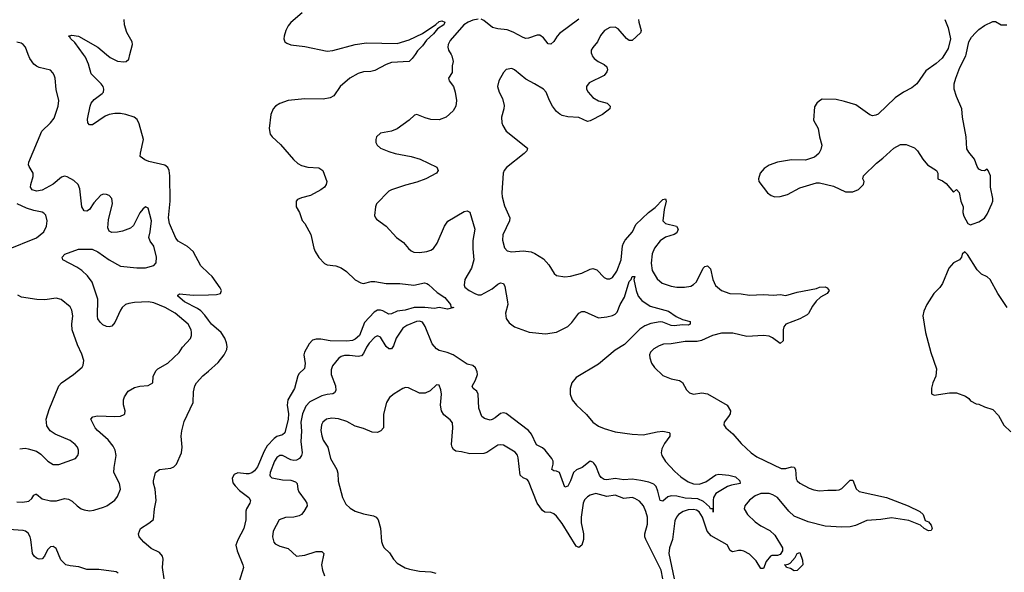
# Model space of a CAD drawing. Header units: inches. Extents: x 2143765 to 2212928, y 878963 to 1017374.
# Tile 162 of 256: x 2158650 to 2165692, y 976296 to 980248. Entities that reach past the tile are written whole.
import ezdxf

# ---------------------------------------------------------------- set-up
doc = ezdxf.new("R2010")
doc.units = ezdxf.units.IN
doc.header["$MEASUREMENT"] = 0
for name, color, linetype in [('C1957', 7, 'Continuous'), ('C1958', 7, 'Continuous'), ('C1967', 7, 'Continuous'), ('C1968', 7, 'Continuous')]:
    doc.layers.add(name, color=color, linetype=linetype)

msp = doc.modelspace()

# ---------------------------------------------------------------- linework, layer by layer
at = {"layer": 'C1957', "color": 5}
for points, elevation in [([(2158630, 976799.8), (2158670, 976798), (2158714.5, 976805.5), (2158737.4, 976822.6), (2158750, 976848.2), (2158765.6, 976854.4), (2158770, 976854.9), (2158810, 976821), (2158870, 976807.8), (2158913.5, 976806.5), (2158970, 976822.4), (2158999.5, 976819.5), (2159025, 976805), (2159060.9, 976770), (2159088.7, 976750), (2159110, 976741.5), (2159150, 976735.5), (2159180.3, 976739.7), (2159250, 976760.3), (2159272.3, 976770), (2159330, 976810.4), (2159350, 976837.1), (2159371.2, 976890), (2159364.5, 976930), (2159323.7, 977010), (2159324.8, 977044.8), (2159340.4, 977130), (2159332.9, 977170), (2159318.1, 977198.1), (2159281.9, 977241.9), (2159206, 977310), (2159189.6, 977330), (2159159, 977390), (2159173.2, 977406.8), (2159205.6, 977414.4), (2159331, 977409), (2159370, 977412.4), (2159396.1, 977423.9), (2159402.7, 977430), (2159405.1, 977450), (2159392.3, 977492.3), (2159392.6, 977530), (2159399.7, 977550), (2159426.3, 977590), (2159470, 977616.5), (2159510, 977627.2), (2159570, 977630.8), (2159602, 977650), (2159604.8, 977695.2), (2159623.9, 977736.1), (2159639, 977750), (2159710, 977790.5), (2159790, 977868), (2159814.6, 977905.4), (2159871.1, 977968.9), (2159878.7, 977990), (2159878.9, 978010), (2159876.4, 978030), (2159855.1, 978070), (2159761, 978150), (2159689.9, 978189.9), (2159610, 978222), (2159570.4, 978230.4), (2159470, 978226), (2159430, 978219), (2159407, 978210), (2159383.6, 978190), (2159370.3, 978170), (2159330, 978081.2), (2159310, 978056), (2159290, 978052), (2159270, 978054.5), (2159245.1, 978065.1), (2159225.3, 978085.3), (2159210, 978109.2), (2159206.4, 978126.4), (2159207.9, 978250), (2159167.7, 978370), (2159136, 978416), (2159095.2, 978455.2), (2159059.1, 978479.1), (2158959, 978530), (2158954, 978550), (2158974, 978570), (2159070, 978606), (2159167.4, 978607.4), (2159210, 978588.7), (2159289.5, 978529.5), (2159370, 978484.5), (2159486.9, 978473.1), (2159550, 978472), (2159610, 978488.8), (2159625.6, 978510), (2159627.8, 978550), (2159610, 978628.7), (2159583.3, 978663.3), (2159572.7, 978690), (2159582.9, 978730), (2159591.7, 978810), (2159570, 978899), (2159550, 978909.3), (2159530, 978891.8), (2159510, 978866.6), (2159463.7, 978776.3), (2159442.6, 978757.4), (2159384.6, 978735.4), (2159350, 978727.4), (2159310, 978725.4), (2159290, 978735.1), (2159280.4, 978760.4), (2159284.5, 978815.5), (2159312.9, 978932.9), (2159308.3, 978968.3), (2159290, 978989.6), (2159270, 978998.4), (2159250, 979000.9), (2159230, 978992.7), (2159181.4, 978938.6), (2159150, 978889.3), (2159130, 978879.3), (2159110, 978881.2), (2159095.1, 978910), (2159079.1, 979039.1), (2159068.4, 979068.4), (2159037.8, 979097.8), (2158990, 979124.7), (2158970, 979129.7), (2158950, 979120.5), (2158890, 979071.7), (2158810, 979029.8), (2158770, 979021.2), (2158738.4, 979030), (2158728, 979050), (2158729.7, 979070), (2158746.8, 979126.8), (2158747, 979150), (2158718.3, 979198.3), (2158714, 979210), (2158715.6, 979230), (2158807.8, 979450), (2158870.8, 979509.2), (2158896.8, 979543.2), (2158926, 979630), (2158930.9, 979670), (2158909.8, 979749.8), (2158903.1, 979830), (2158897.2, 979850), (2158887.9, 979867.9), (2158870, 979886.3), (2158790, 979906.2), (2158770, 979915.1), (2158750, 979931), (2158721.5, 979970), (2158710.5, 980000)], 360), ([(2160000, 978435.7), (2159946.5, 978486.5), (2159889.8, 978590), (2159850, 978625.6), (2159783.8, 978663.8), (2159765.7, 978685.7), (2159720.8, 978790), (2159713.2, 978830), (2159725.4, 978950), (2159724.6, 979130), (2159718.1, 979170), (2159709.9, 979189.9), (2159688.5, 979208.5), (2159574.6, 979234.6), (2159545.6, 979245.6), (2159512.7, 979270), (2159513.8, 979293.8), (2159536.5, 979390), (2159503.4, 979503.4), (2159490, 979533.7), (2159469.7, 979550), (2159410, 979570.4), (2159370, 979576.4), (2159330, 979576.1), (2159290, 979569.4), (2159261.4, 979558.6), (2159170, 979496.9), (2159150, 979496.2), (2159136.2, 979510), (2159135.6, 979535.6), (2159153.5, 979630), (2159161.1, 979650), (2159183.7, 979676.3), (2159240.6, 979719.4), (2159249.6, 979730), (2159252.8, 979750), (2159247.8, 979770), (2159233, 979790), (2159160.4, 979860.4), (2159143.1, 979930), (2159120.4, 979980.4), (2159106.2, 980000)], 340), ([(2159271.8, 980000), (2159298.2, 979978.2), (2159350, 979951.9), (2159394.6, 979945.4), (2159410.6, 979949.4), (2159430, 979965.7), (2159438.8, 980000)], 340), ([(2158557.1, 978602.9), (2158770, 978688.3), (2158821.7, 978730), (2158840.9, 978770), (2158846.4, 978810), (2158837.4, 978850), (2158823.6, 978863.6), (2158810.7, 978870.7), (2158750, 978883.2), (2158699.4, 978899.4), (2158630.9, 978930.9)], 380), ([(2158650, 977179.3), (2158690, 977182.4), (2158710, 977179.3), (2158770, 977161.7), (2158801.6, 977141.6), (2158850.4, 977090), (2158890, 977067), (2158930, 977067.2), (2159049.7, 977110.2), (2159066, 977130), (2159071.3, 977148.7), (2159071.1, 977170), (2159063.1, 977190), (2159046.8, 977210), (2159010, 977238), (2158904.5, 977284.5), (2158868.5, 977308.5), (2158844.2, 977344.2), (2158838.3, 977390), (2158860, 977460), (2158930.5, 977629.5), (2158950, 977650.2), (2159034.7, 977710), (2159096.2, 977763.8), (2159103.9, 977776.1), (2159107.6, 977810), (2159095.6, 977855.6), (2159063.3, 977923.3), (2159026.2, 978030), (2159022, 978070), (2159029.7, 978130), (2159024, 978170), (2159010, 978193.6), (2158945.7, 978245.7), (2158910, 978256.9), (2158830, 978244.2), (2158773.5, 978246.5), (2158663.4, 978263.4), (2158636.8, 978276.8)], 380), ([(2160000, 978099.3), (2159974.5, 978134.5), (2159945.4, 978165.4), (2159922.3, 978182.3), (2159829.8, 978230), (2159781.6, 978270), (2159781.6, 978278.4), (2159792.7, 978287.3), (2159890, 978276.8), (2160000, 978280.9)], 340), ([(2159684.2, 976250), (2159671.9, 976330), (2159676.8, 976390), (2159672.2, 976410), (2159650, 976437.3), (2159590, 976466), (2159537, 976510), (2159505.2, 976550), (2159499.3, 976570), (2159514, 976610), (2159573.8, 976646.2), (2159606.6, 976673.4), (2159614.5, 976750), (2159627.3, 976810), (2159618.4, 976890), (2159606.8, 976933.2), (2159606.6, 976950), (2159621.2, 977010), (2159649.7, 977030.3), (2159730, 977039.5), (2159752, 977050), (2159771.3, 977070), (2159807.7, 977150), (2159811.5, 977190), (2159805.5, 977270), (2159810, 977307.3), (2159826.6, 977373.4), (2159889.6, 977510), (2159893.3, 977586.7), (2159903.7, 977630), (2159914.5, 977650), (2159959.4, 977700.6), (2160000, 977735.2)], 340), ([(2159354.5, 976290), (2159339.2, 976299.2), (2159216.1, 976316.1), (2159130, 976315.8), (2159074.1, 976334.1), (2159010, 976340.8), (2158981.1, 976350), (2158944.7, 976384.7), (2158910, 976466.6), (2158890, 976480.7), (2158870, 976476.9), (2158862.4, 976470), (2158850, 976456.2), (2158826.7, 976410), (2158810, 976392.3), (2158790, 976389.9), (2158770, 976397.4), (2158754.5, 976410), (2158742, 976430), (2158728.7, 976530), (2158723.9, 976550), (2158710, 976575.8), (2158691.6, 976590), (2158674.8, 976594.8), (2158570, 976602.2)], 360)]:
    msp.add_lwpolyline(points, dxfattribs=dict(at, elevation=elevation))
at = {"layer": 'C1958', "color": 5}
for points, elevation in [([(2159438.8, 980000), (2159456.7, 980070), (2159453.7, 980090), (2159416.4, 980156.4), (2159398.8, 980210), (2159396.2, 980250)], 340), ([(2158710.5, 980000), (2158691.6, 980051.6), (2158675.6, 980070), (2158659.6, 980079.6), (2158630, 980087.4)], 360), ([(2159106.2, 980000), (2159044.5, 980084.5), (2159016, 980110), (2159006.6, 980126.6), (2158998, 980130), (2159023.6, 980136.4), (2159070.6, 980130), (2159210, 980051), (2159271.8, 980000)], 340)]:
    msp.add_lwpolyline(points, dxfattribs=dict(at, elevation=elevation))
at = {"layer": 'C1967', "color": 5}
for points, elevation in [([(2161477.8, 980000), (2161458, 979970), (2161434.8, 979950), (2161310, 979942.4), (2161270, 979927.9), (2161190, 979884.1), (2161162.3, 979877.7), (2161110, 979875.2), (2161070, 979862.5), (2161010.3, 979830), (2160942.4, 979770), (2160896.2, 979703.8), (2160871.7, 979688.3), (2160819.6, 979680.4), (2160690, 979681.1), (2160570, 979668.9), (2160510, 979647.7), (2160480.3, 979630), (2160462.6, 979610), (2160446.4, 979570), (2160435.5, 979470), (2160442, 979430), (2160456.3, 979410), (2160515.8, 979355.8), (2160607.5, 979247.5), (2160639.3, 979219.3), (2160665.7, 979205.7), (2160710, 979192.2), (2160788.5, 979188.5), (2160817.3, 979170), (2160846.8, 979090), (2160842, 979070), (2160830.5, 979050), (2160804, 979030), (2160730, 978989.6), (2160665.8, 978974.2), (2160637.3, 978962.7), (2160627.3, 978950), (2160627.7, 978910), (2160650.8, 978870), (2160670, 978812), (2160690.5, 978790.5), (2160731.8, 978711.8), (2160753.8, 978613.8), (2160764.4, 978590), (2160790, 978548), (2160830, 978504.4), (2160850, 978494.4), (2160910, 978487), (2160950, 978473.7), (2160987.1, 978447.1), (2161050, 978386.7), (2161090, 978364.9), (2161110, 978362), (2161164.9, 978375.1), (2161190, 978376.5), (2161270, 978362.3), (2161370, 978361.5), (2161470, 978349), (2161544.7, 978364.7), (2161561.7, 978361.7), (2161574.7, 978354.7), (2161637.1, 978297.1), (2161690, 978261.3), (2161732, 978210), (2161734, 978194), (2161754, 978190), (2161710, 978178), (2161650, 978188.7), (2161616.7, 978183.3), (2161548.8, 978188.8), (2161471.7, 978188.3), (2161406, 978170), (2161350, 978163.1), (2161310, 978143.1), (2161290, 978141.7), (2161246.2, 978166.2), (2161230, 978170.9), (2161210, 978169.8), (2161184.4, 978155.6), (2161117.3, 978082.7), (2161081.5, 977990), (2161050, 977962.3), (2161030, 977952.7), (2160990, 977948.7), (2160871.6, 977951.6), (2160803.3, 977963.3), (2160770, 977963.9), (2160744.2, 977955.8), (2160719.4, 977930), (2160687.6, 977870), (2160681.8, 977850), (2160692.8, 977790), (2160686.1, 977753.9), (2160650, 977716.4), (2160640, 977700), (2160614.7, 977610), (2160566.7, 977530), (2160563.1, 977490), (2160572.6, 977430), (2160571.4, 977391.4), (2160546.4, 977293.6), (2160530, 977278.5), (2160490, 977265.8), (2160470, 977252.4), (2160420.7, 977199.3), (2160397.7, 977162.3), (2160350.4, 977050), (2160330, 977021.5), (2160310, 977006.9), (2160290, 977000.6), (2160270, 976999.2), (2160210, 977007.2), (2160185.1, 976994.9), (2160170.8, 976970), (2160175.5, 976935.5), (2160190, 976913), (2160221, 976881), (2160288.4, 976830), (2160302, 976810), (2160297.1, 976790), (2160273.1, 976750), (2160267.9, 976732.1), (2160266.3, 976670), (2160252.8, 976610), (2160210, 976527.3), (2160196.5, 976490), (2160204.8, 976450), (2160246, 976350), (2160250.3, 976330), (2160220.6, 976230)], 340), ([(2161735.5, 980000), (2161741.3, 979990), (2161750.5, 979950), (2161743.1, 979916.9), (2161742.4, 979870), (2161717.1, 979830), (2161722.4, 979810), (2161751.7, 979770), (2161763.6, 979730), (2161773.4, 979670), (2161768.4, 979630), (2161750, 979596), (2161699.1, 979550), (2161650, 979531.1), (2161590, 979534.5), (2161550, 979545.1), (2161490, 979569.6), (2161474.4, 979565.6), (2161436.3, 979530), (2161350, 979467.3), (2161310, 979451.6), (2161230, 979437.2), (2161202.8, 979410), (2161197.3, 979390), (2161197.3, 979370), (2161206.8, 979350), (2161231, 979330), (2161290, 979304.2), (2161336, 979290), (2161450, 979270.2), (2161514.8, 979250), (2161633.1, 979193.1), (2161644, 979170), (2161630.6, 979150), (2161554, 979110), (2161490, 979085.1), (2161410, 979064.7), (2161310, 979031.5), (2161290, 979020.7), (2161201.6, 978930), (2161194.9, 978910), (2161188.1, 978848.1), (2161194, 978830), (2161201.7, 978821.7), (2161271.9, 978771.9), (2161346, 978690), (2161394.6, 978654.6), (2161430.4, 978610.4), (2161450, 978594), (2161470, 978586), (2161510, 978582.4), (2161562, 978590), (2161590, 978599.5), (2161610, 978612.4), (2161636.4, 978650), (2161688.1, 978771.9), (2161711.9, 978808.1), (2161830, 978877), (2161850, 978880.4), (2161870, 978870.5), (2161904.9, 978750), (2161891.2, 978668.8), (2161890.2, 978610), (2161898.7, 978530), (2161880.7, 978470), (2161833.4, 978390), (2161828.5, 978350), (2161834.6, 978334.6), (2161864.9, 978310), (2161910, 978287.4), (2161930, 978280.3), (2161950, 978280.9), (2162030, 978323.5), (2162070, 978356.2), (2162090, 978366.7), (2162110, 978361.3), (2162119.5, 978339.5), (2162139.3, 978230), (2162140.2, 978210), (2162125.8, 978150), (2162130.3, 978110), (2162150, 978079.5), (2162188, 978050), (2162293.9, 978013.9), (2162410, 978001.3), (2162490, 978012.2), (2162570, 978054), (2162598.3, 978081.7), (2162650, 978148.7), (2162670, 978161.3), (2162690, 978160.3), (2162790, 978116), (2162850, 978122.6), (2162890, 978131.9), (2162910, 978141.6), (2162924.3, 978155.7), (2162944.9, 978210), (2162976.9, 978263.1), (2163010, 978376.5), (2163022.6, 978390), (2163030, 978412), (2163050, 978411.3), (2163043, 978390), (2163058.1, 978310), (2163074, 978270), (2163098.8, 978238.8), (2163159.1, 978199.1), (2163290, 978162.7), (2163345.2, 978125.2), (2163390, 978103), (2163446, 978090), (2163446, 978070), (2163430, 978063.6), (2163390, 978065.6), (2163330, 978057.6), (2163310, 978059.8), (2163250, 978084.5), (2163230, 978086.8), (2163165.1, 978074.9), (2163121, 978059), (2163086.6, 978033.4), (2162974.9, 977925.1), (2162910, 977884.4), (2162790, 977784), (2162630, 977689.8), (2162599.2, 977650), (2162588.2, 977610), (2162587.1, 977570), (2162602.4, 977530), (2162631.7, 977490), (2162704.4, 977424.4), (2162748.8, 977370), (2162790, 977340.8), (2162830, 977323.6), (2162910, 977299.6), (2163030, 977283.2), (2163110, 977279.1), (2163210, 977301.1), (2163250, 977305.5), (2163295.2, 977295.2), (2163301, 977290), (2163299.1, 977270), (2163262.3, 977217.7), (2163242, 977178), (2163238.9, 977150), (2163243.8, 977130), (2163268.9, 977088.9), (2163336.2, 977016.2), (2163378.2, 976978.2), (2163430, 976942), (2163470, 976927.8), (2163510, 976925.5), (2163557.7, 976942.3), (2163630, 976993.7), (2163650, 976996.5), (2163722, 976990), (2163770, 976978), (2163801, 976950), (2163802, 976930), (2163741.4, 976918.6), (2163711.8, 976908.2), (2163630, 976858), (2163612.4, 976830), (2163608.8, 976811.2), (2163610, 976726), (2163609.3, 976749.3), (2163590, 976749.7), (2163582.9, 976762.9), (2163541.7, 976801.7), (2163500.3, 976820.3), (2163410, 976826.5), (2163350, 976839.1), (2163310, 976842.2), (2163285.3, 976834.7), (2163250, 976805.1), (2163230, 976809), (2163215.2, 976875.2), (2163201.5, 976910), (2163185, 976925), (2163150, 976939.9), (2163092.8, 976952.8), (2163030, 976960.5), (2162970, 976956.3), (2162910, 976966.2), (2162850, 976956), (2162830, 976958.6), (2162810, 976973), (2162797.3, 976990), (2162770, 977055.9), (2162756.8, 977076.8), (2162750, 977084.1), (2162730, 977089.4), (2162673.9, 977046.1), (2162632.6, 977027.4), (2162610.8, 977010), (2162590, 976949.7), (2162570, 976911.2), (2162550, 976903.7), (2162510, 977008.5), (2162490, 977018.5), (2162470, 977020.3), (2162455.8, 977030), (2162466.4, 977070), (2162466.6, 977090), (2162455.3, 977110), (2162408.7, 977170), (2162390, 977185.8), (2162347, 977207), (2162310, 977283.2), (2162289.9, 977310), (2162130, 977431.9), (2162110, 977435.6), (2162090, 977432.3), (2162050, 977399.8), (2162030, 977387.3), (2162015.2, 977384.8), (2161974.5, 977394.5), (2161954.3, 977410), (2161934.8, 977470), (2161929.8, 977570), (2161918.5, 977590), (2161892.8, 977610), (2161887.1, 977627.1), (2161910.8, 977669.2), (2161923.4, 977710), (2161922.4, 977730), (2161910, 977759.1), (2161890, 977774.2), (2161850, 977784.8), (2161749.9, 977849.9), (2161707.1, 977867.1), (2161650, 977882.5), (2161630, 977895), (2161601.2, 977930), (2161550, 978054.3), (2161530, 978083.5), (2161510, 978091.4), (2161488, 978090), (2161418.5, 978061.5), (2161390, 978041.5), (2161342.6, 977970), (2161323.8, 977916.2), (2161310, 977893.3), (2161290, 977893.7), (2161270, 977911.1), (2161230, 977977.6), (2161210, 977988), (2161190, 977978.3), (2161150, 977934.3), (2161130, 977906), (2161110, 977860.5), (2161095.5, 977844.5), (2161070, 977839.2), (2161010, 977846.5), (2160974, 977846), (2160950, 977838.7), (2160930, 977825.4), (2160886.8, 977773.2), (2160876.9, 977743.1), (2160878.2, 977710), (2160909.4, 977630), (2160910, 977595.3), (2160901.3, 977578.7), (2160889.2, 977570.8), (2160850, 977567.1), (2160810, 977556.5), (2160725.9, 977514.1), (2160695.6, 977484.4), (2160672.5, 977430), (2160660.1, 977370), (2160664.4, 977304.4), (2160660.1, 977230), (2160670.2, 977150), (2160664.7, 977130), (2160650.3, 977110), (2160630, 977098.2), (2160610, 977095.5), (2160590, 977100.3), (2160530, 977129.8), (2160510, 977130.9), (2160490, 977117.6), (2160471.8, 977090), (2160441.3, 977010), (2160438, 976990), (2160442.3, 976982.3), (2160452.3, 976972.3), (2160467.8, 976967.7), (2160530, 976957.6), (2160590, 976954), (2160622.8, 976942.8), (2160633.6, 976930), (2160638.9, 976890), (2160647.3, 976870), (2160691.6, 976810), (2160702.6, 976790), (2160706.4, 976770), (2160683.1, 976730), (2160666, 976710), (2160650, 976699.7), (2160610, 976688.8), (2160550, 976688.5), (2160506.4, 976670), (2160462, 976590), (2160457.3, 976550), (2160466.8, 976510), (2160478, 976498), (2160510, 976482.8), (2160570, 976465.5), (2160630, 976410.6), (2160690, 976417.4), (2160770, 976444.9), (2160810, 976444.7), (2160824.7, 976430), (2160808.7, 976350), (2160815.3, 976310), (2160830, 976270.7)], 360), ([(2162741.3, 980000), (2162744.9, 979990), (2162759.3, 979970), (2162788.3, 979948.3), (2162830, 979928.4), (2162850, 979910.4), (2162854.6, 979890), (2162850, 979874), (2162830.2, 979849.8), (2162724.2, 979795.8), (2162703.1, 979770), (2162704.9, 979750), (2162715.8, 979730), (2162750, 979690.4), (2162790, 979666.5), (2162850.7, 979650), (2162873.4, 979630), (2162870.6, 979610), (2162817.6, 979570), (2162730, 979525.1), (2162710, 979518.7), (2162648.9, 979548.9), (2162570, 979553.3), (2162530, 979563.5), (2162512.8, 979572.8), (2162490, 979592), (2162460.3, 979630), (2162438.7, 979670), (2162415.4, 979730), (2162397, 979750), (2162333.2, 979790), (2162270, 979822), (2162190, 979889.6), (2162170, 979898.7), (2162129, 979891), (2162110, 979869.4), (2162077.6, 979810), (2162068.5, 979770), (2162079.1, 979730), (2162103.4, 979683.4), (2162115.2, 979635.2), (2162112.7, 979610), (2162095.5, 979550), (2162099.1, 979510), (2162104.9, 979490), (2162130.3, 979450.3), (2162282, 979330), (2162277.3, 979310), (2162259.1, 979290), (2162132.4, 979190), (2162115.8, 979170), (2162108.9, 979150), (2162098.7, 979010), (2162100.7, 978980.7), (2162116.4, 978916.4), (2162155.5, 978830), (2162153, 978810), (2162106.7, 978710), (2162103.1, 978670), (2162117.1, 978617.1), (2162135.6, 978595.6), (2162170, 978587.7), (2162250, 978594), (2162307.9, 978587.9), (2162335.6, 978575.6), (2162396.7, 978536.7), (2162435.6, 978495.6), (2162472.5, 978432.5), (2162490, 978419.1), (2162548.7, 978408.7), (2162590, 978413.7), (2162670, 978436), (2162730, 978464.4), (2162750, 978468.4), (2162777.8, 978457.7), (2162830, 978404.9), (2162850, 978394.4), (2162870, 978394.4), (2162890, 978404.9), (2162921.5, 978450), (2162951.4, 978530), (2162962.5, 978630), (2162968.9, 978650), (2162980.9, 978670), (2163032.5, 978730), (2163057.4, 978782.6), (2163148.5, 978870), (2163195.7, 978904.3), (2163250, 978961.3), (2163270, 978966), (2163274.6, 978950), (2163258.6, 978890), (2163250.2, 978810), (2163269.5, 978789.5), (2163348.5, 978770), (2163360.5, 978750), (2163350, 978723.7), (2163330, 978712.1), (2163270, 978693.1), (2163230, 978665.2), (2163190, 978614.4), (2163174.2, 978574.2), (2163165.8, 978505.8), (2163173.2, 978453.2), (2163210, 978395.3), (2163244.6, 978364.6), (2163310, 978342.7), (2163350, 978335.5), (2163406.1, 978333.9), (2163450, 978342.6), (2163470, 978353.1), (2163490, 978373.1), (2163538.9, 978470), (2163550, 978482.8), (2163570, 978486.5), (2163590, 978466), (2163606.8, 978390), (2163627.6, 978347.6), (2163670, 978311.8), (2163730, 978289.4), (2163810, 978288.1), (2163870, 978277.2), (2163970, 978282.5), (2164042.5, 978277.5), (2164090, 978283.2), (2164130, 978275.5), (2164210, 978300.2), (2164350, 978326.4), (2164370, 978334), (2164410, 978336.3), (2164424.7, 978330), (2164438.8, 978310), (2164424.9, 978290), (2164376.6, 978263.4), (2164345.7, 978234.3), (2164320.5, 978199.5), (2164292.3, 978147.7), (2164282.2, 978137.8), (2164230, 978108.5), (2164130, 978069.8), (2164115.4, 978050), (2164111, 978030), (2164110.2, 977950), (2164090, 977931.5), (2164033.6, 977973.6), (2164010, 977984.5), (2163970, 977988.6), (2163850, 977983.2), (2163750, 978005.8), (2163670, 978004.8), (2163604.9, 977990), (2163525.5, 977954.5), (2163494.4, 977945.6), (2163410, 977946.6), (2163310, 977928.7), (2163253.9, 977926.1), (2163223.6, 977916.4), (2163185.5, 977894.5), (2163162.4, 977870), (2163154.4, 977850), (2163155.8, 977830), (2163170, 977791), (2163190, 977760.7), (2163250, 977704), (2163310, 977679.1), (2163370, 977667.3), (2163390, 977654), (2163419.9, 977599.9), (2163440.3, 977580.3), (2163470, 977570.4), (2163530, 977580.3), (2163570, 977572.7), (2163710, 977490.3), (2163733, 977450), (2163730.6, 977430), (2163720.5, 977410), (2163687.7, 977370), (2163686.4, 977350), (2163700.5, 977330), (2163750, 977286), (2163810, 977216.1), (2163882.8, 977150), (2163921.6, 977121.6), (2164097.2, 977037.2), (2164130, 977037), (2164170, 977049.3), (2164190, 977046.4), (2164197.8, 977030), (2164204.3, 976964.3), (2164210.2, 976950.2), (2164230, 976932.4), (2164296.3, 976896.3), (2164330, 976884.9), (2164370, 976879.1), (2164430, 976883.9), (2164490, 976882.4), (2164510, 976885.5), (2164530, 976896), (2164590, 976955.3), (2164610, 976955.5), (2164632.9, 976892.9), (2164654.4, 976874.4), (2164850.6, 976830), (2165004.9, 976770), (2165087.3, 976730), (2165110.8, 976710), (2165125.3, 976665.3), (2165150, 976657.1), (2165170, 976633.4), (2165175.3, 976610), (2165170, 976594), (2165150, 976593), (2165119.6, 976610), (2165092.8, 976632.8), (2165010, 976666.6), (2164886.2, 976686.2), (2164810, 976674.3), (2164710, 976665.7), (2164627.3, 976630), (2164590, 976621.8), (2164530, 976617.3), (2164410, 976625.3), (2164290, 976657.7), (2164190, 976696.9), (2164150, 976732.7), (2164070, 976830.8), (2164037.1, 976850), (2164010, 976858.3), (2163950, 976858.3), (2163910, 976841.3), (2163870, 976811.6), (2163836.2, 976770), (2163831.3, 976750), (2163854.5, 976710), (2163910, 976656.3), (2163950, 976628.6), (2164014.4, 976594.4), (2164050, 976560.2), (2164105.9, 976470), (2164106.3, 976450), (2164090, 976423.9), (2164070, 976416.5), (2164030, 976415.9), (2164019.5, 976410), (2163990, 976371.8), (2163970, 976322.9), (2163950, 976322.4), (2163916.5, 976376.5), (2163870, 976424.2), (2163830, 976445.6), (2163810, 976451.2), (2163790, 976451.8), (2163750, 976440.8), (2163743.3, 976443.3), (2163731.4, 976451.4), (2163710, 976491.4), (2163595.7, 976555.8), (2163567.5, 976590), (2163534.7, 976690), (2163510, 976729.2), (2163490, 976740.9), (2163470, 976745.3), (2163430, 976742), (2163395.6, 976730), (2163362.4, 976710), (2163346.5, 976690), (2163336.5, 976663.5), (2163319.3, 976530), (2163298, 976470), (2163291.8, 976430), (2163330.2, 976249.8)], 380), ([(2165263.9, 980000), (2165247.1, 979972.9), (2165205.5, 979934.5), (2165130, 979881.2), (2165066, 979790), (2165030, 979761.2), (2164971.3, 979730), (2164911, 979690), (2164790, 979572.7), (2164774.2, 979565.8), (2164750, 979559.5), (2164730, 979566.6), (2164630, 979638), (2164550, 979662.7), (2164490, 979677.2), (2164390, 979679), (2164370, 979668.7), (2164351.3, 979650), (2164335.3, 979624.7), (2164326.8, 979530), (2164360.7, 979470), (2164370.6, 979410), (2164386.8, 979350), (2164379.8, 979320.2), (2164364.7, 979290), (2164334.4, 979265.6), (2164270, 979242.7), (2164170, 979244.5), (2164070, 979229.4), (2164010, 979207), (2163975.6, 979184.4), (2163946.8, 979150), (2163934, 979110), (2163937.3, 979090), (2163998, 979010), (2164024, 978990), (2164050, 978981.1), (2164090, 978983.1), (2164142.7, 978997.3), (2164230, 979044.9), (2164350, 979082), (2164370, 979082), (2164470, 979057.3), (2164556.8, 979016.8), (2164610, 979016.3), (2164650, 979034), (2164686, 979070), (2164689.3, 979090), (2164681.2, 979110), (2164685.2, 979130), (2164778.3, 979221.7), (2164823.3, 979256.7), (2164902, 979330), (2164950, 979354.8), (2164990, 979354.8), (2165050.5, 979330.5), (2165070.5, 979310.5), (2165110.7, 979250), (2165144, 979210), (2165206.8, 979170), (2165216, 979150), (2165218, 979110), (2165250, 979094.8), (2165275.5, 979075.5), (2165330, 979014), (2165350, 979034), (2165370, 979012), (2165381, 978950), (2165398, 978910), (2165396, 978870), (2165403.5, 978843.5), (2165430.7, 978790.7), (2165450, 978781), (2165470, 978787.3), (2165510, 978801.6), (2165550.8, 978829.2), (2165570, 978857.3), (2165602.7, 978930), (2165609.2, 978950), (2165609.2, 978970), (2165593.2, 979050), (2165594, 979130), (2165578, 979170), (2165570, 979178), (2165550, 979168), (2165530, 979168.7), (2165510, 979178), (2165498, 979198), (2165479, 979250), (2165439.6, 979299.6), (2165425.1, 979325.1), (2165419.6, 979410), (2165393.6, 979550), (2165389.6, 979610), (2165350, 979699), (2165334.3, 979750), (2165334.3, 979790), (2165344.7, 979830), (2165374, 979906), (2165417, 979990), (2165419.1, 980000)], 420), ([(2165712.7, 978190), (2165646.6, 978290), (2165590, 978388.7), (2165570, 978408.7), (2165530, 978429), (2165498.9, 978458.9), (2165430, 978568.7), (2165410, 978588), (2165392, 978570), (2165386, 978550), (2165371.3, 978530), (2165330, 978509), (2165296, 978470), (2165250, 978361.2), (2165230, 978332.7), (2165187.3, 978290), (2165137.3, 978210), (2165115.9, 978164.1), (2165110.5, 978129.5), (2165128.5, 978010), (2165167.1, 977867.1), (2165207.7, 977750), (2165201.4, 977698.6), (2165181, 977650), (2165171.6, 977611.6), (2165172.7, 977572.7), (2165190, 977562), (2165300.2, 977579.8), (2165350, 977578), (2165414.7, 977554.7), (2165438, 977538), (2165450, 977522.8), (2165490, 977500.7), (2165510, 977498.8), (2165550, 977478.8), (2165610, 977458.8), (2165650, 977416), (2165690, 977346.8), (2165739.2, 977299.2)], 420), ([(2160000, 978280.9), (2160056.9, 978283.1), (2160086, 978290), (2160094, 978310), (2160084.4, 978330), (2160027.1, 978410), (2160000, 978435.7)], 340), ([(2160000, 977735.2), (2160070, 977794.9), (2160111.7, 977850), (2160130.5, 977890), (2160133.4, 977910), (2160130, 977936.9), (2160116.3, 977970), (2160091.4, 978011.4), (2160021.3, 978070), (2160000, 978099.3)], 340), ([(2163249, 976249), (2163238.2, 976310), (2163127.3, 976530), (2163121, 976550), (2163121.5, 976570), (2163141.1, 976638.9), (2163139.2, 976690), (2163129.5, 976729.5), (2163111.3, 976771.3), (2163083.8, 976803.8), (2163050, 976823.9), (2163030, 976829.8), (2162970, 976824.4), (2162910, 976846.6), (2162850, 976838.5), (2162770, 976858.9), (2162730, 976848.2), (2162710, 976835.8), (2162690, 976813.6), (2162680.7, 976790), (2162665.1, 976690), (2162666.4, 976650), (2162682.2, 976570), (2162681.6, 976530), (2162670, 976489.6), (2162650, 976473.3), (2162630, 976483), (2162530, 976644.6), (2162490, 976697.8), (2162470, 976714.8), (2162450, 976722.4), (2162405.8, 976725.8), (2162390, 976737.6), (2162350.9, 976790), (2162290, 976946.6), (2162278.5, 976958.5), (2162250, 976971.6), (2162228.4, 976990), (2162214.2, 977114.2), (2162210, 977132.7), (2162194.7, 977154.7), (2162110, 977204.4), (2162090, 977208.4), (2162070, 977205.7), (2161990, 977151.3), (2161970, 977146.3), (2161870, 977142), (2161810, 977157.3), (2161770, 977161.7), (2161753.2, 977173.2), (2161743.1, 977190), (2161739.1, 977210), (2161748.4, 977330), (2161745.1, 977365.1), (2161730, 977387), (2161682.5, 977422.5), (2161666, 977450), (2161658.9, 977490), (2161666, 977570), (2161661.7, 977601.7), (2161650, 977634), (2161630, 977637.2), (2161585.8, 977594.2), (2161550, 977576.9), (2161510, 977575.8), (2161430, 977614), (2161410, 977616.2), (2161390, 977609.3), (2161328.6, 977571.4), (2161294.9, 977545.1), (2161273.4, 977510), (2161252.7, 977427.3), (2161251.7, 977330), (2161233.8, 977306.2), (2161210, 977296.4), (2161170, 977298.5), (2161110, 977323.1), (2161050, 977341.2), (2160990, 977374.4), (2160930, 977394), (2160883.2, 977396.8), (2160843.8, 977390), (2160817.8, 977370), (2160807.6, 977350), (2160804, 977310), (2160810, 977270.8), (2160821.7, 977241.7), (2160854.6, 977190), (2160873.7, 977110), (2160917.6, 977030), (2160924.4, 977004.4), (2160927.7, 976947.7), (2160957.8, 976830), (2160983.5, 976783.5), (2161014.2, 976754.2), (2161050, 976733.8), (2161110, 976714.4), (2161179.4, 976699.4), (2161199.1, 976690), (2161213, 976670), (2161230.3, 976610.3), (2161237, 976517), (2161247.1, 976487.1), (2161256.3, 976470), (2161293.8, 976433.8), (2161322.6, 976390), (2161350, 976362), (2161407.8, 976327.8), (2161437.4, 976317.4), (2161510, 976304.6), (2161590, 976298.9), (2161626, 976290)], 380)]:
    msp.add_lwpolyline(points, dxfattribs=dict(at, elevation=elevation))
at = {"layer": 'C1967', "color": 5, "elevation": 380}
msp.add_lwpolyline([(2164190, 976305.6), (2164162.4, 976322.4), (2164134.5, 976330), (2164127.1, 976347.1), (2164119, 976350), (2164146.2, 976353.8), (2164159.6, 976360.4), (2164197.4, 976402.6), (2164210, 976430.7), (2164230, 976436), (2164250, 976382), (2164250.5, 976349.5), (2164210, 976308.7)], close=True, dxfattribs=at)
at = {"layer": 'C1968', "color": 5}
for points, elevation in [([(2160670, 980296.4), (2160590, 980228.5), (2160570, 980203.5), (2160553.4, 980170), (2160541.1, 980130), (2160539.3, 980110), (2160545.5, 980090), (2160559.5, 980079.5), (2160588.9, 980068.9), (2160690, 980056.9), (2160850, 980023), (2160890, 980027.2), (2161050.2, 980070.2), (2161130, 980082), (2161350, 980078), (2161436.5, 980103.5), (2161531.4, 980148.6), (2161626.7, 980213.3), (2161650, 980235.5), (2161670, 980240.7), (2161690.4, 980230.4), (2161684, 980210), (2161637.3, 980182.7), (2161610, 980147.4), (2161559, 980101), (2161530, 980061.6), (2161494.6, 980025.4), (2161477.8, 980000)], 340), ([(2161930, 980251.8), (2161890, 980243.9), (2161856.9, 980230), (2161827.6, 980210), (2161730, 980098.7), (2161714.3, 980070), (2161711.9, 980051.9), (2161718, 980030), (2161735.5, 980000)], 360), ([(2162650, 980251.5), (2162510.9, 980149.1), (2162493.1, 980130), (2162470, 980092.7), (2162450, 980072.7), (2162430, 980076), (2162397.5, 980117.5), (2162370, 980136.4), (2162350, 980137.7), (2162290, 980115.4), (2162270, 980114), (2162250, 980119.7), (2162178.7, 980158.7), (2162135.5, 980175.5), (2162070, 980181.8), (2162031.1, 980191.1), (2161970, 980241.1), (2161950, 980251.1)], 360), ([(2163076.5, 980250), (2163078, 980230), (2163095.3, 980170), (2163090, 980153.2), (2163030, 980098.4), (2163010, 980099.6), (2162990, 980113.6), (2162930, 980182), (2162910, 980195.6), (2162870, 980193), (2162832.7, 980170), (2162804.8, 980135.2), (2162783.1, 980090), (2162748.4, 980050), (2162738.4, 980030), (2162737.6, 980010), (2162741.3, 980000)], 380), ([(2165267.3, 980250), (2165290.8, 980190), (2165307.3, 980110), (2165290, 980042), (2165263.9, 980000)], 420), ([(2165419.1, 980000), (2165438.4, 980090), (2165458, 980122), (2165486.2, 980153.8), (2165510, 980177.1), (2165550, 980205.5), (2165610, 980234.8), (2165630, 980234.8), (2165670, 980211.3), (2165710, 980211.3)], 420)]:
    msp.add_lwpolyline(points, dxfattribs=dict(at, elevation=elevation))

doc.saveas('drawing.dxf')
